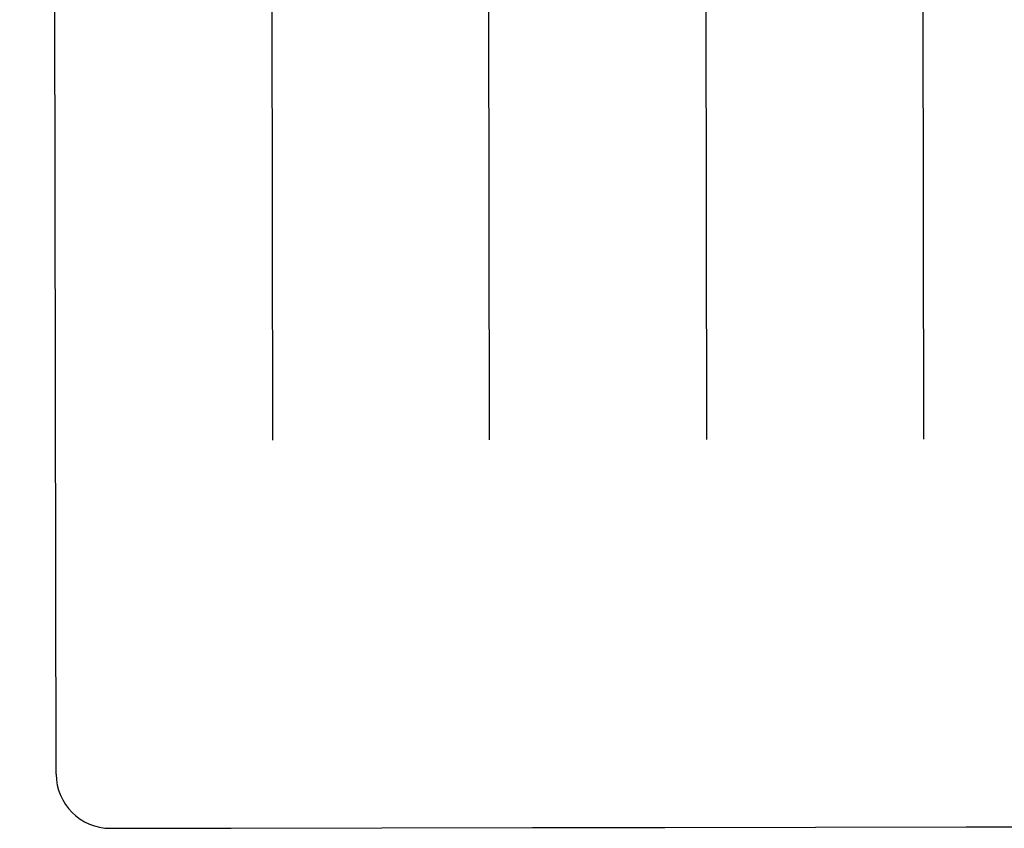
# Model space of a CAD drawing. Header units: inches. Extents: x 0 to 225, y 0 to 145.
# Tile 18 of 104: x 76.304 to 76.871, y 42.684 to 43.149. Entities that reach past the tile are written whole.
import ezdxf

# ---------------------------------------------------------------- set-up
doc = ezdxf.new("R2010")
doc.units = ezdxf.units.IN
doc.header["$LTSCALE"] = 12.349732
doc.header["$MEASUREMENT"] = 0
doc.linetypes.add('HIDDEN', pattern=[0.2, 0.1, -0.1])
doc.layers.get('0').update_dxf_attribs({"linetype": 'CONTINUOUS'})
for name, color, linetype in [('02___PRT_ALL_AXES', 7, 'CONTINUOUS'), ('DEFAULT_2', 8, 'HIDDEN'), ('DIMENSIONS', 7, 'CONTINUOUS')]:
    doc.layers.add(name, color=color, linetype=linetype)
doc.styles.get("Standard").update_dxf_attribs({"font": 'txt', "width": 0.8})
doc.dimstyles.new('DIMSTYLE_3', dxfattribs={"dimtxt": 1.030245, "dimasz": 1.320827, "dimexe": 0.09, "dimexo": 0.07, "dimgap": 0.039, "dimtad": 0, "dimtih": 1, "dimtoh": 1, "dimzin": 4, "dimdsep": 46, "dimtxsty": 'Standard', "dimblk": '_FILLED', "dimblk1": '_FILLED', "dimblk2": '_FILLED', "dimcen": 0.09, "dimadec": 0, "dimazin": 0, "dimtfac": 1, "dimtofl": 0, "dimtmove": 0, "dimatfit": 3, "dimldrblk": '_FILLED', "dimfxl": 0, "dimtolj": 1, "dimtzin": 4, "dimarcsym": 0})

# ---------------------------------------------------------------- blocks, each defined once
blk = doc.blocks.new('_FILLED')
at = {"color": 0, "linetype": 'ByBlock'}
blk.add_solid([(0, 0), (-1, 0.2), (-1, -0.2)], dxfattribs=at)
blk = doc.blocks.new('*D13')
at = {"layer": 'DIMENSIONS', "color": 2, "linetype": 'Continuous'}
for p, q in [((73.90211, 93.34851), (71.26045, 93.34851)), ((77.52711, 93.34851), (79.7423, 93.34851))]:
    blk.add_line(p, q, dxfattribs=at)
at = {"layer": 'DIMENSIONS', "color": 2, "linetype": 'Continuous', "xscale": 1.3208269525, "yscale": 1.3208269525, "zscale": 1.3208269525}
blk.add_blockref('_FILLED', (73.90211, 93.34851), dxfattribs=at)
at = {"layer": 'DIMENSIONS', "color": 2, "linetype": 'Continuous', "xscale": 1.3208269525, "yscale": 1.3208269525, "zscale": 1.3208269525, "rotation": 180}
blk.add_blockref('_FILLED', (77.52711, 93.34851), dxfattribs=at)
at = {"layer": 'DIMENSIONS', "color": 2, "linetype": 'Continuous', "insert": (80.25742, 93.86364), "char_height": 1.030245, "width": 3.2967841, "attachment_point": 1, "line_spacing_factor": 0.9}
blk.add_mtext('3.63', dxfattribs=at)

msp = doc.modelspace()

# ---------------------------------------------------------------- linework, layer by layer
at = {"layer": '02___PRT_ALL_AXES', "color": 8, "linetype": 'HIDDEN'}
for p, q in [((76.35637, 42.68373), (76.42512, 42.68384)), ((76.42583, 42.68385), (76.59941, 42.68412)), ((76.60012, 42.68412), (76.67512, 42.68424)), ((76.67583, 42.68424), (76.84941, 42.68452)), ((76.85012, 42.68451), (76.92512, 42.68463))]:
    msp.add_line(p, q, dxfattribs=at)
at = {"layer": 'DEFAULT_2', "color": 8, "linetype": 'HIDDEN'}
for p, q in [((76.32507, 42.71493), (76.32207, 44.6102)), ((76.44889, 43.45941), (76.44977, 42.90731)), ((76.57477, 42.90751), (76.57389, 43.45961)), ((76.69889, 43.45981), (76.69977, 42.9077)), ((76.82389, 43.46), (76.82477, 42.9079)), ((76.42555, 42.68385), (76.42583, 42.68385)), ((76.59941, 42.68412), (76.59969, 42.68412)), ((76.67555, 42.68424), (76.67583, 42.68424)), ((76.84941, 42.68452), (76.84969, 42.68452))]:
    msp.add_line(p, q, dxfattribs=at)
for centre, radius, start, end in [((76.35632, 42.71498), 0.03125, 180.0907, 270.0907), ((76.42508, 42.70884), 0.025, 270.0907, 271.081), ((76.60008, 42.70912), 0.025, 269.1004, 270.0907), ((76.67508, 42.70924), 0.025, 270.0907, 271.081), ((76.85008, 42.70951), 0.025, 269.1004, 270.0907)]:
    msp.add_arc(centre, radius, start, end, dxfattribs=at)

# ---------------------------------------------------------------- dimensions: what is measured, and where the dimension line sits
at = {"layer": 'DIMENSIONS', "color": 2, "linetype": 'Continuous'}
dim = msp.add_linear_dim(base=(73.9021050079, 93.3485144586), p1=(77.5271050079, 103.9466635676), p2=(73.9021050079, 42.6956635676), angle=180, dimstyle='DIMSTYLE_3', dxfattribs=at)
dim.commit()
dim.dimension.update_dxf_attribs({"geometry": '*D13', "text_midpoint": (81.9058144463, 93.3485144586), "dimtype": 160})

doc.saveas('drawing.dxf')
